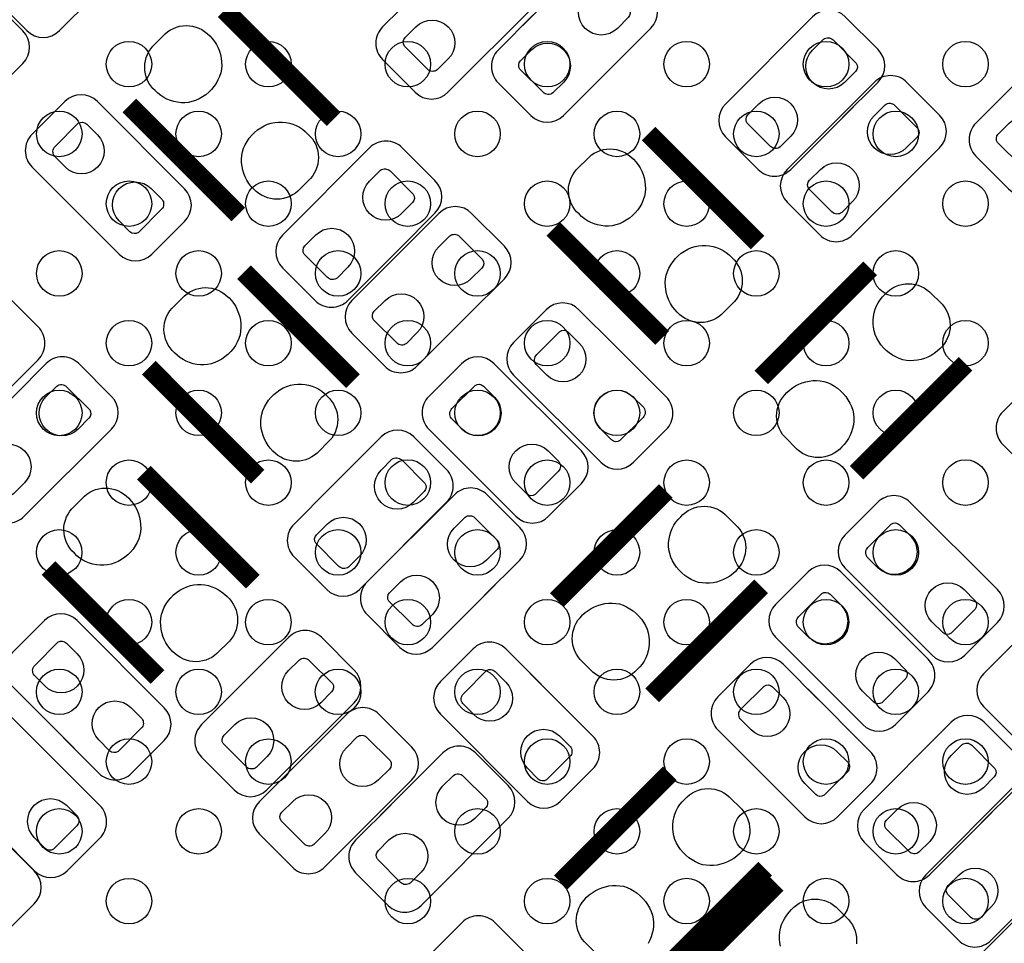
# Model space of a CAD drawing. Extents: x 0 to 55, y -2.5 to 65.
# Tile 14 of 23: x 21.7 to 28.2, y 26 to 32.1. Entities that reach past the tile are written whole.
import ezdxf

# ---------------------------------------------------------------- set-up
doc = ezdxf.new("R2010")
doc.units = 0
for name, color, linetype in [('PG_SILKSCREEN_BOTTOM', 12, 'CONTINUOUS'), ('PIN_BOTTOM', 1, 'CONTINUOUS'), ('PIN_TOP', 110, 'CONTINUOUS')]:
    doc.layers.add(name, color=color, linetype=linetype)

msp = doc.modelspace()

# ---------------------------------------------------------------- linework, layer by layer
at = {"layer": 'PG_SILKSCREEN_BOTTOM'}
for points in [[(21.536609, 32.259194), (21.770111, 32.025692, 0.414095), (21.985605, 32.025692), (22.201099, 32.241211, 0.414212), (22.201099, 32.456704), (21.626398, 33.031506, 0.414167), (21.410905, 33.031506), (21.195411, 32.816013, 0.41451), (21.195411, 32.600392), (21.608491, 32.187312)], [(24.349989, 32.28401), (24.116513, 32.050507, 0.414258), (24.116513, 31.834988), (24.332006, 31.619495, 0.414149), (24.5475, 31.619495), (25.122302, 32.194195, 0.414096), (25.122302, 32.409689), (24.906808, 32.625208, 0.414528), (24.691188, 32.625208), (24.278107, 32.212102)], [(21.079409, 31.827394), (21.312911, 31.593892, 0.414174), (21.528405, 31.593892), (21.743899, 31.809411, 0.414161), (21.743899, 32.024904), (21.169198, 32.599706, 0.414088), (20.953705, 32.599706), (20.738211, 32.384213, 0.414562), (20.738211, 32.168592), (21.151291, 31.755512)], [(25.111989, 32.13161), (24.878513, 31.898107, 0.414258), (24.878513, 31.682588), (25.094006, 31.467095, 0.414114), (25.3095, 31.467095), (25.884302, 32.041795, 0.414096), (25.884302, 32.257289), (25.668808, 32.472808, 0.414528), (25.453188, 32.472808), (25.040107, 32.059702)], [(27.1494, 31.452388), (27.382902, 31.68589, 0.414212), (27.382902, 31.901409), (27.167408, 32.116903, 0.414206), (26.951889, 32.116903), (26.377113, 31.542203, 0.414143), (26.377113, 31.326709), (26.592606, 31.11119, 0.41447), (26.808201, 31.11119), (27.221205, 31.524194)], [(28.8004, 31.325388), (29.033902, 31.55889, 0.414167), (29.033902, 31.774409), (28.818408, 31.989903, 0.414448), (28.602788, 31.989903), (28.028113, 31.415203, 0.414372), (28.028113, 31.199607), (28.243606, 30.984088, 0.414045), (28.4591, 30.984088), (28.872205, 31.397194)], [(27.5558, 31.020588), (27.789302, 31.25409, 0.414166), (27.789302, 31.469609), (27.573808, 31.685103, 0.414356), (27.358188, 31.685103), (26.783513, 31.110403, 0.414189), (26.783513, 30.894909), (26.999006, 30.67939, 0.41432), (27.2145, 30.67939), (27.627605, 31.092394)], [(22.146209, 30.785994), (22.379711, 30.552492, 0.41416), (22.595205, 30.552492), (22.8108, 30.768011, 0.414009), (22.8108, 30.983504), (22.235998, 31.558306, 0.414102), (22.020505, 31.558306), (21.805011, 31.342813, 0.414529), (21.805011, 31.127192), (22.218091, 30.714112)], [(24.2284, 30.588788), (24.461902, 30.82229, 0.414156), (24.461902, 31.037809), (24.246408, 31.253303, 0.414347), (24.030788, 31.253303), (23.456113, 30.678603, 0.414198), (23.456113, 30.463109), (23.671606, 30.24759, 0.414295), (23.8871, 30.24759), (24.300205, 30.660696)], [(24.6856, 30.156988), (24.919102, 30.39049, 0.414202), (24.919102, 30.606009), (24.703608, 30.821605, 0.414025), (24.488089, 30.821605), (23.913313, 30.246803, 0.414152), (23.913313, 30.031309), (24.128806, 29.81579, 0.414433), (24.344401, 29.81579), (24.757507, 30.228896)], [(21.073288, 29.94721), (20.839811, 29.713707, 0.414047), (20.839811, 29.498188), (21.055406, 29.282695, 0.414149), (21.2709, 29.282695), (21.8456, 29.857395, 0.414492), (21.8456, 30.07299), (21.630107, 30.288509, 0.41416), (21.414588, 30.288509), (21.001507, 29.875404)], [(25.644805, 29.953204), (25.411303, 30.186706, 0.414172), (25.195809, 30.186706), (24.980189, 29.971213, 0.414022), (24.980189, 29.755694), (25.554991, 29.180892, 0.414136), (25.77051, 29.180892), (25.986003, 29.396411, 0.41447), (25.986003, 29.612006), (25.572898, 30.025111)], [(21.555989, 29.49001), (21.322513, 29.256507, 0.414244), (21.322513, 29.040988), (21.538006, 28.825495, 0.414365), (21.753601, 28.825495), (22.328302, 29.400195, 0.41411), (22.328302, 29.615689), (22.112808, 29.831208, 0.414495), (21.897188, 29.831208), (21.484209, 29.418102)], [(24.762409, 29.058794), (24.995911, 28.825292, 0.414133), (25.211405, 28.825292), (25.427, 29.040811, 0.414004), (25.427, 29.256304), (24.852198, 29.831106, 0.41413), (24.636705, 29.831106), (24.421211, 29.615613, 0.414535), (24.421211, 29.399992), (24.834291, 28.986988)], [(28.870605, 29.496004), (28.637103, 29.729506, 0.414164), (28.421609, 29.729506), (28.20609, 29.514013, 0.414403), (28.20609, 29.298392), (28.780791, 28.723692, 0.414144), (28.99631, 28.723692), (29.211803, 28.939211, 0.414457), (29.211803, 29.154806), (28.798698, 29.56781)], [(23.765891, 29.00741), (23.532389, 28.773907, 0.414339), (23.532389, 28.558388), (23.747908, 28.342895, 0.414159), (23.963401, 28.342895), (24.538102, 28.917595, 0.414338), (24.538102, 29.13319), (24.322608, 29.348709, 0.414149), (24.107089, 29.348709), (23.694009, 28.935604)], [(24.7872, 28.302788), (25.020702, 28.53629, 0.414148), (25.020702, 28.751809), (24.805208, 28.967303, 0.414377), (24.589588, 28.967303), (24.014913, 28.392603, 0.414391), (24.014913, 28.177007), (24.230406, 27.961488, 0.414115), (24.4459, 27.961488), (24.859005, 28.374594)], [(27.505508, 28.144394), (27.73901, 27.910892, 0.414213), (27.954503, 27.910892), (28.170099, 28.126411, 0.414209), (28.170099, 28.341904), (27.595297, 28.916605, 0.414233), (27.379803, 28.916605), (27.164309, 28.701111, 0.414145), (27.164309, 28.485592), (27.57739, 28.072512)], [(27.048308, 27.687194), (27.28181, 27.453692, 0.414151), (27.497303, 27.453692), (27.712797, 27.669211, 0.414331), (27.712797, 27.884704), (27.138097, 28.459506, 0.414111), (26.922603, 28.459506), (26.707109, 28.243911, 0.414208), (26.707109, 28.028392), (27.12019, 27.615312)], [(22.012402, 27.365706), (22.245904, 27.132305, 0.41422), (22.461398, 27.132305), (22.676917, 27.347799, 0.414114), (22.676917, 27.563293), (22.102216, 28.138095, 0.414134), (21.886697, 28.138095), (21.671102, 27.922499, 0.414148), (21.671102, 27.707006), (22.084208, 27.2939)], [(23.156189, 27.68661), (22.922713, 27.453107, 0.414258), (22.922713, 27.237588), (23.138206, 27.022095, 0.414114), (23.3537, 27.022095), (23.928502, 27.596795, 0.414096), (23.928502, 27.812289), (23.713008, 28.027808, 0.414528), (23.497388, 28.027808), (23.084307, 27.614702)], [(28.420009, 27.229994), (28.653511, 26.996492, 0.414109), (28.869005, 26.996492), (29.084499, 27.212011, 0.41441), (29.084499, 27.427606), (28.509798, 28.002306, 0.414338), (28.294203, 28.002306), (28.078709, 27.786813, 0.414129), (28.078709, 27.571294), (28.49179, 27.158188)], [(25.1619, 27.718004), (24.928398, 27.951506, 0.414374), (24.712803, 27.951506), (24.497309, 27.736013, 0.414135), (24.497309, 27.520494), (25.072111, 26.945692, 0.414072), (25.287605, 26.945692), (25.503099, 27.161211, 0.414403), (25.503099, 27.376806), (25.089993, 27.789911)], [(26.991005, 27.616404), (26.757503, 27.849906, 0.414177), (26.542009, 27.849906), (26.32649, 27.634413, 0.414379), (26.32649, 27.418792), (26.901191, 26.844092, 0.414132), (27.11671, 26.844092), (27.332203, 27.059611, 0.414298), (27.332203, 27.275104), (26.919199, 27.68821)], [(21.587409, 26.721994), (21.820911, 26.488492, 0.414128), (22.036405, 26.488492), (22.251899, 26.704011, 0.414345), (22.251899, 26.919606), (21.677198, 27.494306, 0.414134), (21.461705, 27.494306), (21.246211, 27.278813, 0.414562), (21.246211, 27.063192), (21.659291, 26.650188)], [(23.537189, 27.17861), (23.303713, 26.945107, 0.414192), (23.303713, 26.729588), (23.519206, 26.514095, 0.414341), (23.734801, 26.514095), (24.309502, 27.088795, 0.414163), (24.309502, 27.304289), (24.094008, 27.519808, 0.414336), (23.878489, 27.519808), (23.465409, 27.106804)], [(28.0638, 26.804188), (28.297302, 27.03769, 0.414207), (28.297302, 27.253209), (28.081808, 27.468703, 0.414204), (27.866289, 27.468703), (27.291513, 26.894003, 0.414147), (27.291513, 26.678509), (27.507006, 26.46299, 0.414438), (27.722601, 26.46299), (28.135605, 26.876096)], [(24.172189, 26.92461), (23.938713, 26.691107, 0.414257), (23.938713, 26.475588), (24.154206, 26.260095, 0.414341), (24.369801, 26.260095), (24.944502, 26.834795, 0.414098), (24.944502, 27.050289), (24.729008, 27.265808, 0.414336), (24.513489, 27.265808), (24.100409, 26.852804)], [(21.155609, 26.290194), (21.389111, 26.056692, 0.414174), (21.604605, 26.056692), (21.820099, 26.272211, 0.414145), (21.820099, 26.487704), (21.245398, 27.062506, 0.414088), (21.029905, 27.062506), (20.814411, 26.847013, 0.414578), (20.814411, 26.631392), (21.22739, 26.218312)], [(28.4702, 26.372388), (28.703702, 26.60589, 0.414231), (28.703702, 26.821409), (28.488208, 27.036903, 0.414391), (28.272588, 27.036903), (27.697913, 26.462203, 0.414124), (27.697913, 26.246709), (27.913406, 26.03119, 0.41447), (28.129001, 26.03119), (28.542005, 26.444296)], [(24.299189, 25.80701), (24.065713, 25.573507, 0.414192), (24.065713, 25.357988), (24.281206, 25.142495, 0.414341), (24.496801, 25.142495), (25.071502, 25.717195, 0.414163), (25.071502, 25.932689), (24.856008, 26.148208, 0.414336), (24.640489, 26.148208), (24.227409, 25.735204)], [(28.420212, 25.401194), (28.653588, 25.167692, 0.414384), (28.869208, 25.167692), (29.084702, 25.383211, 0.414042), (29.084702, 25.598704), (28.5099, 26.173506, 0.414109), (28.294406, 26.173506), (28.078913, 25.958013, 0.414497), (28.078913, 25.742392), (28.491993, 25.329388)]]:
    msp.add_lwpolyline(points, format="xyb", dxfattribs=at)
at = {"layer": 'PG_SILKSCREEN_BOTTOM', "const_width": 0.127}
for points in [[(23.794288, 31.442304), (23.0759, 32.160693)], [(22.447199, 31.532093), (23.165689, 30.813604)], [(26.58839, 30.629504), (25.8699, 31.347994)], [(25.241301, 30.719293), (25.959689, 30.000905)], [(27.331289, 30.458893), (26.612901, 29.740504)], [(23.921288, 29.715104), (23.2029, 30.433493)], [(22.574199, 29.804893), (23.292689, 29.086404)], [(27.2415, 29.111804), (27.95999, 29.830293)], [(23.26099, 28.394304), (22.5425, 29.112794)], [(25.98359, 28.992093), (25.265101, 28.273705)], [(21.913901, 28.484093), (22.632289, 27.765705)], [(25.893801, 27.645106), (26.61219, 28.363494)], [(26.010489, 27.131493), (25.291999, 26.413104)], [(25.9207, 25.784505), (26.639088, 26.502893)], [(26.714856, 26.403808), (25.996367, 25.685318)]]:
    msp.add_lwpolyline(points, dxfattribs=at)
at = {"layer": 'PIN_BOTTOM'}
for points in [[(25.452197, 32.253047), (25.524054, 32.324878, -0.376089), (25.588366, 32.320636), (25.741046, 32.167982, -0.366021), (25.736296, 32.112636), (25.664465, 32.040779, -0.999197)], [(24.548617, 31.839332), (24.476761, 31.767501, -0.376089), (24.412448, 31.771742), (24.259769, 31.924396, -0.366021), (24.264518, 31.979743), (24.33635, 32.0516, -0.999197)], [(25.310617, 31.686932), (25.238761, 31.615101, -0.376089), (25.174448, 31.619342), (25.021769, 31.771996, -0.366021), (25.026518, 31.827343), (25.09835, 31.8992, -0.999197)], [(26.950797, 31.897066), (27.022654, 31.968897, -0.376089), (27.086966, 31.964655), (27.239646, 31.812001, -0.366021), (27.234896, 31.756655), (27.163065, 31.684798, -0.999197)], [(26.809217, 31.330951), (26.737361, 31.25912, -0.376089), (26.673048, 31.263361), (26.520369, 31.416015, -0.366021), (26.525118, 31.471362), (26.59695, 31.543219, -0.999197)], [(27.357197, 31.465266), (27.429054, 31.537097, -0.376089), (27.493366, 31.532855), (27.646046, 31.380201, -0.366021), (27.641296, 31.324855), (27.569465, 31.252998, -0.999197)], [(22.024848, 31.126201), (21.953017, 31.198058, -0.376089), (21.957259, 31.262371), (22.109913, 31.41505, -0.366021), (22.165259, 31.4103), (22.237116, 31.338469, -0.999197)], [(28.460217, 31.203951), (28.388361, 31.13212, -0.376089), (28.324048, 31.136361), (28.171369, 31.289015, -0.366021), (28.176118, 31.344362), (28.24795, 31.416219, -0.999197)], [(24.029797, 31.033466), (24.101654, 31.105297, -0.376089), (24.165966, 31.101055), (24.318646, 30.948401, -0.366021), (24.313896, 30.893055), (24.242065, 30.821198, -0.999197)], [(27.215617, 30.899151), (27.143761, 30.82732, -0.376089), (27.079448, 30.831561), (26.926769, 30.984215, -0.366021), (26.931518, 31.039562), (27.00335, 31.111419, -0.999197)], [(22.590963, 30.984622), (22.662794, 30.912765, -0.376089), (22.658553, 30.848452), (22.505899, 30.695773, -0.366021), (22.450552, 30.700523), (22.378695, 30.772354, -0.999197)], [(23.888217, 30.467351), (23.816361, 30.39552, -0.376089), (23.752048, 30.399761), (23.599369, 30.552415, -0.366021), (23.604118, 30.607762), (23.67595, 30.679619, -0.999197)], [(24.486997, 30.601768), (24.558854, 30.673599, -0.376089), (24.623166, 30.669357), (24.775846, 30.516703, -0.366021), (24.771096, 30.461356), (24.699265, 30.3895, -0.999197)], [(24.345417, 30.035652), (24.273561, 29.963821, -0.376089), (24.209248, 29.968063), (24.056569, 30.120717, -0.366021), (24.061318, 30.176064), (24.13315, 30.24792, -0.999197)], [(25.200051, 29.754601), (25.12822, 29.826458, -0.376089), (25.132462, 29.890771), (25.285116, 30.04345, -0.366021), (25.340462, 30.0387), (25.412319, 29.966869, -0.999197)], [(21.896197, 29.611447), (21.968054, 29.683278, -0.376089), (22.032366, 29.679036), (22.185046, 29.526382, -0.366021), (22.180296, 29.471036), (22.108465, 29.399179, -0.999197)], [(24.641048, 29.399001), (24.569217, 29.470858, -0.376089), (24.573459, 29.535171), (24.726113, 29.68785, -0.366021), (24.781459, 29.6831), (24.853316, 29.611269, -0.999197)], [(25.766166, 29.613022), (25.837998, 29.541165, -0.376089), (25.833756, 29.476852), (25.681102, 29.324173, -0.366021), (25.625755, 29.328923), (25.553899, 29.400754, -0.999197)], [(21.754617, 29.045332), (21.682761, 28.973501, -0.376089), (21.618448, 28.977742), (21.465769, 29.130396, -0.366021), (21.470518, 29.185743), (21.54235, 29.2576, -0.999197)], [(25.207163, 29.257422), (25.278994, 29.185565, -0.376089), (25.274753, 29.121252), (25.122099, 28.968573, -0.366021), (25.066752, 28.973323), (24.994895, 29.045154, -0.999197)], [(24.106099, 29.128847), (24.177955, 29.200678, -0.376089), (24.242268, 29.196436), (24.394947, 29.043782, -0.366021), (24.390198, 28.988436), (24.318366, 28.916579, -0.999197)], [(24.588597, 28.747466), (24.660454, 28.819297, -0.376089), (24.724766, 28.815055), (24.877446, 28.662401, -0.366021), (24.872696, 28.607055), (24.800865, 28.535198, -0.999197)], [(23.964519, 28.562732), (23.892662, 28.490901, -0.376089), (23.82835, 28.495142), (23.67567, 28.647796, -0.366021), (23.68042, 28.703143), (23.752251, 28.775, -0.999197)], [(27.384146, 28.4845), (27.312315, 28.556356, -0.376089), (27.316557, 28.620669), (27.469211, 28.773349, -0.366021), (27.524558, 28.768599), (27.596414, 28.696768, -0.999197)], [(24.447017, 28.181351), (24.375161, 28.10952, -0.376089), (24.310848, 28.113761), (24.158169, 28.266415, -0.366021), (24.162918, 28.321762), (24.23475, 28.393619, -0.999197)], [(27.950262, 28.34292), (28.022093, 28.271064, -0.376089), (28.017851, 28.206751), (27.865197, 28.054071, -0.366021), (27.80985, 28.058821), (27.737994, 28.130652, -0.999197)], [(26.926946, 28.027401), (26.855115, 28.099258, -0.376089), (26.859357, 28.163571), (27.012011, 28.31625, -0.366021), (27.067358, 28.3115), (27.139214, 28.239669, -0.999197)], [(21.890939, 27.70599), (21.819108, 27.777846, -0.376089), (21.82335, 27.842159), (21.976004, 27.994839, -0.366021), (22.03135, 27.990089), (22.103207, 27.918258, -0.999197)], [(27.493062, 27.885822), (27.564893, 27.813965, -0.376089), (27.560651, 27.749652), (27.407997, 27.596973, -0.366021), (27.35265, 27.601723), (27.280794, 27.673554, -0.999197)], [(23.496397, 27.808047), (23.568254, 27.879878, -0.376089), (23.632566, 27.875636), (23.785246, 27.722982, -0.366021), (23.780496, 27.667636), (23.708665, 27.595779, -0.999197)], [(24.717146, 27.519401), (24.645315, 27.591258, -0.376089), (24.649557, 27.655571), (24.802211, 27.80825, -0.366021), (24.857558, 27.8035), (24.929414, 27.731669, -0.999197)], [(26.546353, 27.417801), (26.474522, 27.489658, -0.376089), (26.478763, 27.553971), (26.631417, 27.70665, -0.366021), (26.686764, 27.7019), (26.758621, 27.630069, -0.999197)], [(22.457054, 27.56441), (22.528886, 27.492554, -0.376089), (22.524644, 27.428241), (22.37199, 27.275561, -0.366021), (22.316643, 27.280311), (22.244787, 27.352142, -0.999197)], [(23.354817, 27.241932), (23.282961, 27.170101, -0.376089), (23.218648, 27.174342), (23.065969, 27.326996, -0.366021), (23.070718, 27.382343), (23.14255, 27.4542, -0.999197)], [(25.283262, 27.377822), (25.355093, 27.305965, -0.376089), (25.350851, 27.241652), (25.198197, 27.088973, -0.366021), (25.14285, 27.093723), (25.070994, 27.165554, -0.999197)], [(23.877397, 27.300047), (23.949254, 27.371878, -0.376089), (24.013566, 27.367636), (24.166246, 27.214982, -0.366021), (24.161496, 27.159636), (24.089665, 27.087779, -0.999197)], [(27.112468, 27.276222), (27.184299, 27.204365, -0.376089), (27.180057, 27.140052), (27.027403, 26.987373, -0.366021), (26.972057, 26.992123), (26.9002, 27.063954, -0.999197)], [(27.865197, 27.248866), (27.937054, 27.320697, -0.376089), (28.001366, 27.316455), (28.154046, 27.163801, -0.366021), (28.149296, 27.108455), (28.077465, 27.036598, -0.999197)], [(24.512397, 27.046047), (24.584254, 27.117878, -0.376089), (24.648566, 27.113636), (24.801246, 26.960982, -0.366021), (24.796496, 26.905636), (24.724665, 26.833779, -0.999197)], [(22.032062, 26.920622), (22.103893, 26.848765, -0.376089), (22.099651, 26.784452), (21.946997, 26.631773, -0.366021), (21.89165, 26.636523), (21.819794, 26.708354, -0.999197)], [(23.735817, 26.733932), (23.663961, 26.662101, -0.376089), (23.599648, 26.666342), (23.446969, 26.818996, -0.366021), (23.451718, 26.874343), (23.52355, 26.9462, -0.999197)], [(27.723617, 26.682751), (27.651761, 26.61092, -0.376089), (27.587448, 26.615161), (27.434769, 26.767815, -0.366021), (27.439518, 26.823162), (27.51135, 26.895019, -0.999197)], [(24.370817, 26.479932), (24.298961, 26.408101, -0.376089), (24.234648, 26.412342), (24.081969, 26.564996, -0.366021), (24.086718, 26.620343), (24.15855, 26.6922, -0.999197)], [(28.130017, 26.250951), (28.058161, 26.17912, -0.376089), (27.993848, 26.183361), (27.841169, 26.336015, -0.366021), (27.845918, 26.391362), (27.91775, 26.463219, -0.999197)]]:
    msp.add_lwpolyline(points, format="xyb", close=True, dxfattribs=at)
for points in [[(22.959035, 32.007785), (22.976992, 31.991656), (22.992969, 31.973825), (23.007676, 31.954876), (23.02068, 31.934379), (23.031348, 31.912814), (23.04034, 31.890538), (23.047198, 31.867551), (23.0521, 31.844005), (23.054615, 31.819952), (23.055351, 31.795923), (23.053497, 31.771869), (23.049535, 31.748146), (23.041483, 31.72394), (23.031069, 31.700546), (23.018445, 31.67827), (23.004145, 31.657036), (22.987737, 31.637529), (22.969753, 31.619571), (22.950246, 31.603163), (22.928986, 31.588812), (22.906787, 31.576239), (22.883368, 31.56585), (22.859187, 31.557773), (22.835641, 31.553328), (22.81174, 31.550915), (22.787686, 31.550915), (22.763658, 31.553455), (22.740112, 31.557925), (22.716922, 31.564986), (22.694646, 31.573953), (22.673513, 31.585078), (22.653346, 31.598286), (22.634677, 31.613424), (22.61743, 31.630264), (22.601809, 31.645606), (22.588144, 31.662497), (22.57613, 31.680582), (22.566224, 31.699835), (22.558299, 31.720358), (22.552584, 31.741212), (22.54918, 31.762548), (22.54791, 31.784214), (22.548977, 31.806185), (22.552381, 31.827546), (22.557969, 31.848527), (22.565665, 31.868821), (22.575571, 31.888328), (22.587585, 31.906591), (22.601301, 31.923406), (22.683749, 32.00588), (22.700209, 32.019519), (22.718395, 32.031178), (22.737547, 32.041008), (22.757511, 32.048806), (22.778364, 32.054521), (22.799497, 32.058127), (22.820859, 32.059397), (22.842423, 32.058356), (22.863658, 32.055079), (22.884511, 32.049644), (22.904806, 32.042354), (22.923957, 32.032804), (22.942118, 32.021145)], [(23.28258, 30.966639), (23.264622, 30.982768), (23.248645, 31.000598), (23.233939, 31.019547), (23.220934, 31.040045), (23.210266, 31.061609), (23.201274, 31.083885), (23.194416, 31.106872), (23.189514, 31.130418), (23.187, 31.154472), (23.186263, 31.1785), (23.188117, 31.202554), (23.19208, 31.226277), (23.200131, 31.250484), (23.210545, 31.273877), (23.223169, 31.296153), (23.237469, 31.317387), (23.253878, 31.336894), (23.271861, 31.354852), (23.291368, 31.371261), (23.312628, 31.385612), (23.334828, 31.398185), (23.358246, 31.408573), (23.382427, 31.41665), (23.405973, 31.421095), (23.429874, 31.423508), (23.453928, 31.423508), (23.477957, 31.420968), (23.501502, 31.416498), (23.524693, 31.409437), (23.546968, 31.400471), (23.568101, 31.389345), (23.588269, 31.376137), (23.606938, 31.360999), (23.624184, 31.344159), (23.639805, 31.328817), (23.653471, 31.311926), (23.665485, 31.293841), (23.675391, 31.274588), (23.683316, 31.254065), (23.689031, 31.233212), (23.692434, 31.211876), (23.693704, 31.190209), (23.692637, 31.168238), (23.689234, 31.146877), (23.683646, 31.125897), (23.67595, 31.105602), (23.666044, 31.086095), (23.654029, 31.067832), (23.640313, 31.051017), (23.557865, 30.968544), (23.541406, 30.954904), (23.523219, 30.943245), (23.504068, 30.933415), (23.484103, 30.925618), (23.46325, 30.919903), (23.442117, 30.916296), (23.420756, 30.915026), (23.399191, 30.916067), (23.377957, 30.919344), (23.357103, 30.924779), (23.336809, 30.932069), (23.317657, 30.94162), (23.299496, 30.953278)], [(25.753136, 31.194985), (25.771094, 31.178856), (25.787071, 31.161025), (25.801777, 31.142076), (25.814782, 31.121579), (25.82545, 31.100014), (25.834442, 31.077738), (25.8413, 31.054751), (25.846202, 31.031205), (25.848716, 31.007152), (25.849453, 30.983123), (25.847599, 30.959069), (25.843636, 30.935346), (25.835585, 30.91114), (25.825171, 30.887746), (25.812547, 30.86547), (25.798247, 30.844236), (25.781838, 30.824729), (25.763855, 30.806771), (25.744348, 30.790363), (25.723088, 30.776012), (25.700888, 30.763439), (25.67747, 30.75305), (25.653289, 30.744973), (25.629743, 30.740528), (25.605842, 30.738115), (25.581788, 30.738115), (25.557759, 30.740655), (25.534214, 30.745125), (25.511023, 30.752186), (25.488748, 30.761153), (25.467615, 30.772278), (25.447447, 30.785486), (25.428778, 30.800624), (25.411532, 30.817464), (25.395911, 30.832806), (25.382245, 30.849697), (25.370231, 30.867782), (25.360325, 30.887035), (25.3524, 30.907558), (25.346685, 30.928412), (25.343282, 30.949748), (25.342012, 30.971414), (25.343079, 30.993385), (25.346482, 31.014746), (25.35207, 31.035727), (25.359766, 31.056021), (25.369672, 31.075528), (25.381687, 31.093791), (25.395403, 31.110606), (25.477851, 31.19308), (25.49431, 31.206719), (25.512497, 31.218378), (25.531648, 31.228208), (25.551613, 31.236006), (25.572466, 31.241721), (25.593599, 31.245327), (25.61496, 31.246597), (25.636525, 31.245556), (25.657759, 31.242279), (25.678613, 31.236844), (25.698907, 31.229554), (25.718059, 31.220004), (25.73622, 31.208345)], [(26.076681, 30.153839), (26.058724, 30.169968), (26.042747, 30.187798), (26.02804, 30.206747), (26.015036, 30.227245), (26.004368, 30.248809), (25.995376, 30.271085), (25.988518, 30.294072), (25.983616, 30.317618), (25.981101, 30.341672), (25.980365, 30.3657), (25.982219, 30.389754), (25.986181, 30.413477), (25.994233, 30.437684), (26.004647, 30.461077), (26.017271, 30.483353), (26.031571, 30.504587), (26.047979, 30.524094), (26.065963, 30.542052), (26.08547, 30.558461), (26.10673, 30.572812), (26.128929, 30.585385), (26.152348, 30.595773), (26.176529, 30.60385), (26.200075, 30.608295), (26.223976, 30.610708), (26.24803, 30.610708), (26.272058, 30.608168), (26.295604, 30.603698), (26.318794, 30.596637), (26.34107, 30.587671), (26.362203, 30.576545), (26.38237, 30.563337), (26.401039, 30.548199), (26.418286, 30.531359), (26.433907, 30.516017), (26.447572, 30.499126), (26.459586, 30.481041), (26.469492, 30.461788), (26.477417, 30.441265), (26.483132, 30.420412), (26.486536, 30.399076), (26.487806, 30.377409), (26.486739, 30.355438), (26.483335, 30.334077), (26.477747, 30.313097), (26.470051, 30.292802), (26.460145, 30.273295), (26.448131, 30.255032), (26.434415, 30.238217), (26.351967, 30.155744), (26.335507, 30.142104), (26.317321, 30.130445), (26.298169, 30.120615), (26.278205, 30.112818), (26.257352, 30.107103), (26.236219, 30.103496), (26.214857, 30.102226), (26.193293, 30.103267), (26.172058, 30.106544), (26.151205, 30.111979), (26.13091, 30.119269), (26.111759, 30.12882), (26.093598, 30.140478)], [(23.086035, 30.280585), (23.103992, 30.264456), (23.119969, 30.246625), (23.134676, 30.227676), (23.14768, 30.207179), (23.158348, 30.185614), (23.16734, 30.163338), (23.174198, 30.140351), (23.1791, 30.116805), (23.181615, 30.092752), (23.182351, 30.068723), (23.180497, 30.044669), (23.176535, 30.020946), (23.168483, 29.99674), (23.158069, 29.973346), (23.145445, 29.95107), (23.131145, 29.929836), (23.114737, 29.910329), (23.096753, 29.892371), (23.077246, 29.875963), (23.055986, 29.861612), (23.033787, 29.849039), (23.010368, 29.83865), (22.986187, 29.830573), (22.962641, 29.826128), (22.93874, 29.823715), (22.914686, 29.823715), (22.890658, 29.826255), (22.867112, 29.830725), (22.843922, 29.837786), (22.821646, 29.846753), (22.800513, 29.857878), (22.780346, 29.871086), (22.761677, 29.886224), (22.74443, 29.903064), (22.728809, 29.918406), (22.715144, 29.935297), (22.70313, 29.953382), (22.693224, 29.972635), (22.685299, 29.993158), (22.679584, 30.014012), (22.67618, 30.035348), (22.67491, 30.057014), (22.675977, 30.078985), (22.679381, 30.100346), (22.684969, 30.121327), (22.692665, 30.141621), (22.702571, 30.161128), (22.714585, 30.179391), (22.728301, 30.196206), (22.810749, 30.27868), (22.827209, 30.292319), (22.845395, 30.303978), (22.864547, 30.313808), (22.884511, 30.321606), (22.905364, 30.327321), (22.926497, 30.330927), (22.947859, 30.332197), (22.969423, 30.331156), (22.990658, 30.327879), (23.011511, 30.322444), (23.031806, 30.315154), (23.050957, 30.305604), (23.069118, 30.293945)], [(27.807082, 29.947184), (27.790953, 29.929226), (27.773122, 29.91325), (27.754174, 29.898543), (27.733676, 29.885538), (27.712111, 29.87487), (27.689835, 29.865879), (27.666848, 29.859021), (27.643303, 29.854119), (27.619249, 29.851604), (27.59522, 29.850867), (27.571167, 29.852722), (27.547443, 29.856684), (27.523237, 29.864736), (27.499843, 29.87515), (27.477568, 29.887774), (27.456333, 29.902074), (27.436826, 29.918482), (27.418868, 29.936465), (27.40246, 29.955973), (27.388109, 29.977232), (27.375536, 29.999432), (27.365147, 30.022851), (27.35707, 30.047032), (27.352625, 30.070577), (27.350212, 30.094479), (27.350212, 30.118533), (27.352752, 30.142561), (27.357222, 30.166107), (27.364284, 30.189297), (27.37325, 30.211573), (27.384375, 30.232706), (27.397583, 30.252873), (27.412721, 30.271542), (27.429562, 30.288789), (27.444903, 30.30441), (27.461794, 30.318075), (27.479879, 30.330089), (27.499132, 30.339995), (27.519655, 30.34792), (27.540509, 30.353635), (27.561845, 30.357039), (27.583511, 30.358309), (27.605482, 30.357242), (27.626843, 30.353838), (27.647824, 30.34825), (27.668118, 30.340554), (27.687626, 30.330648), (27.705888, 30.318634), (27.722703, 30.304918), (27.805177, 30.222469), (27.818817, 30.20601), (27.830475, 30.187824), (27.840305, 30.168672), (27.848103, 30.148708), (27.853818, 30.127854), (27.857425, 30.106722), (27.858695, 30.08536), (27.857653, 30.063796), (27.854377, 30.042561), (27.848941, 30.021708), (27.841651, 30.001413), (27.832101, 29.982262), (27.820442, 29.964101)], [(23.40958, 29.239439), (23.391622, 29.255568), (23.375645, 29.273398), (23.360939, 29.292347), (23.347934, 29.312845), (23.337266, 29.334409), (23.328274, 29.356685), (23.321416, 29.379672), (23.316514, 29.403218), (23.314, 29.427272), (23.313263, 29.4513), (23.315117, 29.475354), (23.31908, 29.499077), (23.327131, 29.523284), (23.337545, 29.546677), (23.350169, 29.568953), (23.364469, 29.590187), (23.380878, 29.609694), (23.398861, 29.627652), (23.418368, 29.644061), (23.439628, 29.658412), (23.461828, 29.670985), (23.485246, 29.681373), (23.509427, 29.68945), (23.532973, 29.693895), (23.556874, 29.696308), (23.580928, 29.696308), (23.604957, 29.693768), (23.628502, 29.689298), (23.651693, 29.682237), (23.673968, 29.673271), (23.695101, 29.662145), (23.715269, 29.648937), (23.733938, 29.633799), (23.751184, 29.616959), (23.766805, 29.601617), (23.780471, 29.584726), (23.792485, 29.566641), (23.802391, 29.547388), (23.810316, 29.526865), (23.816031, 29.506012), (23.819434, 29.484676), (23.820704, 29.463009), (23.819637, 29.441038), (23.816234, 29.419677), (23.810646, 29.398697), (23.80295, 29.378402), (23.793044, 29.358895), (23.781029, 29.340632), (23.767313, 29.323817), (23.684865, 29.241344), (23.668406, 29.227704), (23.650219, 29.216045), (23.631068, 29.206215), (23.611103, 29.198418), (23.59025, 29.192703), (23.569117, 29.189096), (23.547756, 29.187826), (23.526191, 29.188867), (23.504957, 29.192144), (23.484103, 29.197579), (23.463809, 29.204869), (23.444657, 29.21442), (23.426496, 29.226078)], [(26.765936, 29.623639), (26.782065, 29.641597), (26.799896, 29.657573), (26.818844, 29.67228), (26.839342, 29.685285), (26.860906, 29.695953), (26.883182, 29.704944), (26.906169, 29.711802), (26.929715, 29.716705), (26.953769, 29.719219), (26.977797, 29.719956), (27.001851, 29.718102), (27.025575, 29.714139), (27.049781, 29.706087), (27.073174, 29.695673), (27.09545, 29.68305), (27.116684, 29.668749), (27.136192, 29.652341), (27.154149, 29.634358), (27.170558, 29.614851), (27.184909, 29.593591), (27.197482, 29.571391), (27.20787, 29.547972), (27.215948, 29.523792), (27.220393, 29.500246), (27.222806, 29.476344), (27.222806, 29.452291), (27.220266, 29.428262), (27.215795, 29.404716), (27.208734, 29.381526), (27.199768, 29.35925), (27.188643, 29.338118), (27.175435, 29.31795), (27.160296, 29.299281), (27.143456, 29.282034), (27.128114, 29.266413), (27.111223, 29.252748), (27.093139, 29.240734), (27.073885, 29.230828), (27.053362, 29.222903), (27.032509, 29.217188), (27.011173, 29.213785), (26.989507, 29.212515), (26.967536, 29.213581), (26.946174, 29.216985), (26.925194, 29.222573), (26.904899, 29.230269), (26.885392, 29.240175), (26.867129, 29.252189), (26.850315, 29.265905), (26.767841, 29.348354), (26.754201, 29.364813), (26.742542, 29.382999), (26.732713, 29.402151), (26.724915, 29.422115), (26.7192, 29.442969), (26.715593, 29.464102), (26.714323, 29.485463), (26.715364, 29.507028), (26.718641, 29.528262), (26.724077, 29.549115), (26.731366, 29.56941), (26.740917, 29.588562), (26.752575, 29.606723)], [(22.425635, 28.959785), (22.443592, 28.943656), (22.459569, 28.925825), (22.474276, 28.906876), (22.48728, 28.886379), (22.497948, 28.864814), (22.50694, 28.842538), (22.513798, 28.819551), (22.5187, 28.796005), (22.521215, 28.771952), (22.521951, 28.747923), (22.520097, 28.723869), (22.516135, 28.700146), (22.508083, 28.67594), (22.497669, 28.652546), (22.485045, 28.63027), (22.470745, 28.609036), (22.454337, 28.589529), (22.436353, 28.571571), (22.416846, 28.555163), (22.395586, 28.540812), (22.373387, 28.528239), (22.349968, 28.51785), (22.325787, 28.509773), (22.302241, 28.505328), (22.27834, 28.502915), (22.254286, 28.502915), (22.230258, 28.505455), (22.206712, 28.509925), (22.183522, 28.516986), (22.161246, 28.525953), (22.140113, 28.537078), (22.119946, 28.550286), (22.101277, 28.565424), (22.08403, 28.582264), (22.068409, 28.597606), (22.054744, 28.614497), (22.04273, 28.632582), (22.032824, 28.651835), (22.024899, 28.672358), (22.019184, 28.693212), (22.01578, 28.714548), (22.01451, 28.736214), (22.015577, 28.758185), (22.018981, 28.779546), (22.024569, 28.800527), (22.032265, 28.820821), (22.042171, 28.840328), (22.054185, 28.858591), (22.067901, 28.875406), (22.150349, 28.95788), (22.166809, 28.971519), (22.184995, 28.983178), (22.204147, 28.993008), (22.224111, 29.000806), (22.244964, 29.006521), (22.266097, 29.010127), (22.287459, 29.011397), (22.309023, 29.010356), (22.330258, 29.007079), (22.351111, 29.001644), (22.371406, 28.994354), (22.390557, 28.984804), (22.408718, 28.973145)], [(26.459282, 28.480385), (26.443153, 28.462427), (26.425322, 28.446451), (26.406373, 28.431744), (26.385876, 28.418739), (26.364311, 28.408071), (26.342035, 28.39908), (26.319048, 28.392222), (26.295502, 28.387319), (26.271449, 28.384805), (26.24742, 28.384068), (26.223366, 28.385922), (26.199643, 28.389885), (26.175437, 28.397937), (26.152043, 28.408351), (26.129767, 28.420974), (26.108533, 28.435275), (26.089026, 28.451683), (26.071068, 28.469666), (26.05466, 28.489173), (26.040309, 28.510433), (26.027736, 28.532633), (26.017347, 28.556052), (26.00927, 28.580232), (26.004825, 28.603778), (26.002412, 28.62768), (26.002412, 28.651733), (26.004952, 28.675762), (26.009422, 28.699308), (26.016483, 28.722498), (26.02545, 28.744774), (26.036575, 28.765906), (26.049783, 28.786074), (26.064921, 28.804743), (26.081761, 28.82199), (26.097103, 28.837611), (26.113994, 28.851276), (26.132079, 28.86329), (26.151332, 28.873196), (26.171855, 28.881121), (26.192709, 28.886836), (26.214045, 28.890239), (26.235711, 28.891509), (26.257682, 28.890443), (26.279043, 28.887039), (26.300024, 28.881451), (26.320318, 28.873755), (26.339825, 28.863849), (26.358088, 28.851835), (26.374903, 28.838119), (26.457377, 28.75567), (26.471016, 28.739211), (26.482675, 28.721025), (26.492505, 28.701873), (26.500303, 28.681909), (26.506018, 28.661055), (26.509624, 28.639922), (26.510894, 28.618561), (26.509853, 28.596996), (26.506576, 28.575762), (26.501141, 28.554909), (26.493851, 28.534614), (26.484301, 28.515462), (26.472642, 28.497301)], [(22.74918, 27.918639), (22.731222, 27.934768), (22.715245, 27.952598), (22.700539, 27.971547), (22.687534, 27.992045), (22.676866, 28.013609), (22.667874, 28.035885), (22.661016, 28.058872), (22.656114, 28.082418), (22.6536, 28.106472), (22.652863, 28.1305), (22.654717, 28.154554), (22.65868, 28.178277), (22.666731, 28.202484), (22.677145, 28.225877), (22.689769, 28.248153), (22.704069, 28.269387), (22.720478, 28.288894), (22.738461, 28.306852), (22.757968, 28.323261), (22.779228, 28.337612), (22.801428, 28.350185), (22.824846, 28.360573), (22.849027, 28.36865), (22.872573, 28.373095), (22.896474, 28.375508), (22.920528, 28.375508), (22.944557, 28.372968), (22.968102, 28.368498), (22.991293, 28.361437), (23.013568, 28.352471), (23.034701, 28.341345), (23.054869, 28.328137), (23.073538, 28.312999), (23.090784, 28.296159), (23.106405, 28.280817), (23.120071, 28.263926), (23.132085, 28.245841), (23.141991, 28.226588), (23.149916, 28.206065), (23.155631, 28.185212), (23.159034, 28.163876), (23.160304, 28.142209), (23.159237, 28.120238), (23.155834, 28.098877), (23.150246, 28.077897), (23.14255, 28.057602), (23.132644, 28.038095), (23.120629, 28.019832), (23.106913, 28.003017), (23.024465, 27.920544), (23.008006, 27.906904), (22.989819, 27.895245), (22.970668, 27.885415), (22.950703, 27.877618), (22.92985, 27.871903), (22.908717, 27.868296), (22.887356, 27.867026), (22.865791, 27.868067), (22.844557, 27.871344), (22.823703, 27.876779), (22.803409, 27.884069), (22.784257, 27.89362), (22.766096, 27.905278)], [(25.418136, 28.15684), (25.434265, 28.174798), (25.452095, 28.190774), (25.471044, 28.205481), (25.491542, 28.218486), (25.513106, 28.229154), (25.535382, 28.238145), (25.558369, 28.245003), (25.581915, 28.249905), (25.605969, 28.25242), (25.629997, 28.253157), (25.654051, 28.251302), (25.677774, 28.24734), (25.701981, 28.239288), (25.725374, 28.228874), (25.74765, 28.21625), (25.768884, 28.20195), (25.788391, 28.185542), (25.806349, 28.167559), (25.822758, 28.148051), (25.837109, 28.126792), (25.849682, 28.104592), (25.86007, 28.081173), (25.868147, 28.056992), (25.872592, 28.033447), (25.875005, 28.009545), (25.875005, 27.985491), (25.872465, 27.961463), (25.867995, 27.937917), (25.860934, 27.914727), (25.851968, 27.892451), (25.840842, 27.871318), (25.827634, 27.851151), (25.812496, 27.832482), (25.795656, 27.815235), (25.780314, 27.799614), (25.763423, 27.785949), (25.745338, 27.773935), (25.726085, 27.764029), (25.705562, 27.756104), (25.684709, 27.750389), (25.663373, 27.746985), (25.641706, 27.745715), (25.619735, 27.746782), (25.598374, 27.750186), (25.577394, 27.755774), (25.557099, 27.76347), (25.537592, 27.773376), (25.519329, 27.78539), (25.502514, 27.799106), (25.420041, 27.881555), (25.406401, 27.898014), (25.394742, 27.9162), (25.384912, 27.935352), (25.377115, 27.955316), (25.3714, 27.97617), (25.367793, 27.997302), (25.366523, 28.018664), (25.367564, 28.040228), (25.370841, 28.061463), (25.376276, 28.082316), (25.383566, 28.102611), (25.393117, 28.121762), (25.404775, 28.139923)], [(26.48618, 26.619784), (26.470051, 26.601826), (26.45222, 26.58585), (26.433272, 26.571143), (26.412774, 26.558138), (26.39121, 26.54747), (26.368934, 26.538479), (26.345947, 26.531621), (26.322401, 26.526719), (26.298347, 26.524204), (26.274319, 26.523467), (26.250265, 26.525322), (26.226541, 26.529284), (26.202335, 26.537336), (26.178942, 26.54775), (26.156666, 26.560374), (26.135432, 26.574674), (26.115924, 26.591082), (26.097967, 26.609065), (26.081558, 26.628573), (26.067207, 26.649832), (26.054634, 26.672032), (26.044246, 26.695451), (26.036168, 26.719632), (26.031723, 26.743177), (26.02931, 26.767079), (26.02931, 26.791133), (26.03185, 26.815161), (26.036321, 26.838707), (26.043382, 26.861897), (26.052348, 26.884173), (26.063473, 26.905306), (26.076681, 26.925473), (26.09182, 26.944142), (26.10866, 26.961389), (26.124002, 26.97701), (26.140893, 26.990675), (26.158977, 27.002689), (26.178231, 27.012595), (26.198754, 27.02052), (26.219607, 27.026235), (26.240943, 27.029639), (26.262609, 27.030909), (26.28458, 27.029842), (26.305942, 27.026438), (26.326922, 27.02085), (26.347217, 27.013154), (26.366724, 27.003248), (26.384987, 26.991234), (26.401801, 26.977518), (26.484275, 26.895069), (26.497915, 26.87861), (26.509574, 26.860424), (26.519403, 26.841272), (26.527201, 26.821308), (26.532916, 26.800454), (26.536523, 26.779322), (26.537793, 26.75796), (26.536752, 26.736396), (26.533475, 26.715161), (26.528039, 26.694308), (26.52075, 26.674013), (26.511199, 26.654862), (26.499541, 26.636701)]]:
    msp.add_lwpolyline(points, close=True, dxfattribs=at)
for points in [[(25.529413, 25.938505), (25.446939, 26.020954), (25.433299, 26.037413), (25.421641, 26.055599), (25.411811, 26.074751), (25.404013, 26.094715), (25.398298, 26.115569), (25.394691, 26.136702), (25.393421, 26.158063), (25.394463, 26.179628), (25.397739, 26.200862), (25.403175, 26.221715), (25.410465, 26.24201), (25.420015, 26.261162), (25.431674, 26.279323), (25.445034, 26.296239), (25.461163, 26.314197), (25.478994, 26.330173), (25.497942, 26.34488), (25.51844, 26.357885), (25.540005, 26.368553), (25.562281, 26.377544), (25.585268, 26.384402), (25.608813, 26.389305), (25.632867, 26.391819), (25.656896, 26.392556), (25.680949, 26.390702), (25.704673, 26.386739), (25.728879, 26.378687), (25.752273, 26.368273), (25.774548, 26.35565), (25.795783, 26.341349), (25.81529, 26.324941), (25.833248, 26.306958), (25.849656, 26.287451), (25.864007, 26.266191), (25.87658, 26.243991), (25.886969, 26.220572), (25.895046, 26.196392), (25.899491, 26.172846), (25.901904, 26.148944), (25.901904, 26.124891), (25.899364, 26.100862), (25.894894, 26.077316), (25.887832, 26.054126), (25.878866, 26.03185), (25.867741, 26.010718)], [(26.740434, 25.991845), (26.735989, 26.015391), (26.733576, 26.039293), (26.733576, 26.063346), (26.736116, 26.087375), (26.740587, 26.110921), (26.747648, 26.134111), (26.756614, 26.156387), (26.767739, 26.177519), (26.780947, 26.197687), (26.796086, 26.216356), (26.812926, 26.233603), (26.828267, 26.249224), (26.845158, 26.262889), (26.863243, 26.274903), (26.882496, 26.284809), (26.90302, 26.292734), (26.923873, 26.298449), (26.945209, 26.301852), (26.966875, 26.303122), (26.988846, 26.302056), (27.010208, 26.298652), (27.031188, 26.293064), (27.051483, 26.285368), (27.07099, 26.275462), (27.089252, 26.263448), (27.106067, 26.249732), (27.188541, 26.167283), (27.202181, 26.150824), (27.213839, 26.132638), (27.223669, 26.113486), (27.231467, 26.093522), (27.237182, 26.072668), (27.240789, 26.051535), (27.242059, 26.030174), (27.241017, 26.008609)]]:
    msp.add_lwpolyline(points, dxfattribs=at)
at = {"layer": 'PIN_TOP'}
for centre in [(22.444253, 31.804686), (23.363504, 31.804686), (24.282679, 31.804737), (25.201905, 31.804737), (26.121157, 31.804737), (27.040357, 31.804737), (27.959634, 31.804737), (21.984691, 31.345149), (22.903891, 31.345073), (23.823041, 31.345124), (24.742292, 31.345149), (25.661518, 31.345124), (26.58077, 31.345149), (27.499996, 31.345124), (22.444329, 30.885511), (23.363428, 30.885511), (24.282654, 30.885511), (25.201905, 30.885511), (26.121131, 30.885511), (27.040383, 30.885511), (27.959609, 30.885511), (21.984691, 30.425873), (22.903891, 30.425949), (23.823041, 30.425898), (24.742292, 30.425873), (25.661518, 30.425898), (26.58077, 30.425873), (27.499996, 30.425898), (22.444253, 29.966336), (23.363504, 29.966336), (24.282679, 29.966285), (25.201905, 29.966285), (26.121157, 29.966285), (27.040357, 29.966285), (27.959634, 29.966285), (21.984437, 29.506494), (22.903866, 29.506723), (23.823117, 29.506723), (24.742292, 29.506672), (25.661518, 29.506647), (26.58077, 29.506672), (27.499996, 29.506647), (22.44405, 29.046881), (23.363504, 29.047084), (24.28273, 29.04711), (25.201905, 29.047034), (26.121131, 29.047034), (27.040383, 29.047034), (27.959533, 29.04711), (21.984411, 28.587268), (22.903663, 28.587268), (23.823092, 28.587471), (24.742369, 28.587471), (25.661518, 28.587421), (26.58077, 28.587421), (27.49992, 28.587497), (22.44405, 28.12763), (23.363276, 28.127655), (24.28273, 28.127858), (25.201956, 28.127884), (26.121157, 28.127808), (27.040307, 28.127884), (27.959558, 28.127884), (21.984513, 27.668093), (22.903637, 27.668017), (23.822914, 27.668017), (24.742343, 27.668245), (25.661595, 27.668245), (26.580694, 27.668271), (27.49992, 27.668245), (22.4441, 27.20848), (23.363276, 27.208404), (25.201956, 27.208607), (26.121131, 27.208709), (27.040307, 27.208632), (27.959558, 27.208607), (21.984487, 26.748867), (22.903739, 26.748867), (24.74214, 26.748791), (25.661493, 26.74907), (26.58077, 26.74907), (27.499945, 26.749019), (22.4441, 26.289229), (24.282502, 26.289152), (25.201677, 26.289254), (26.121131, 26.289457), (27.040383, 26.289457), (27.959558, 26.289406)]:
    msp.add_circle(centre, 0.15, dxfattribs=at)

doc.saveas('drawing.dxf')
